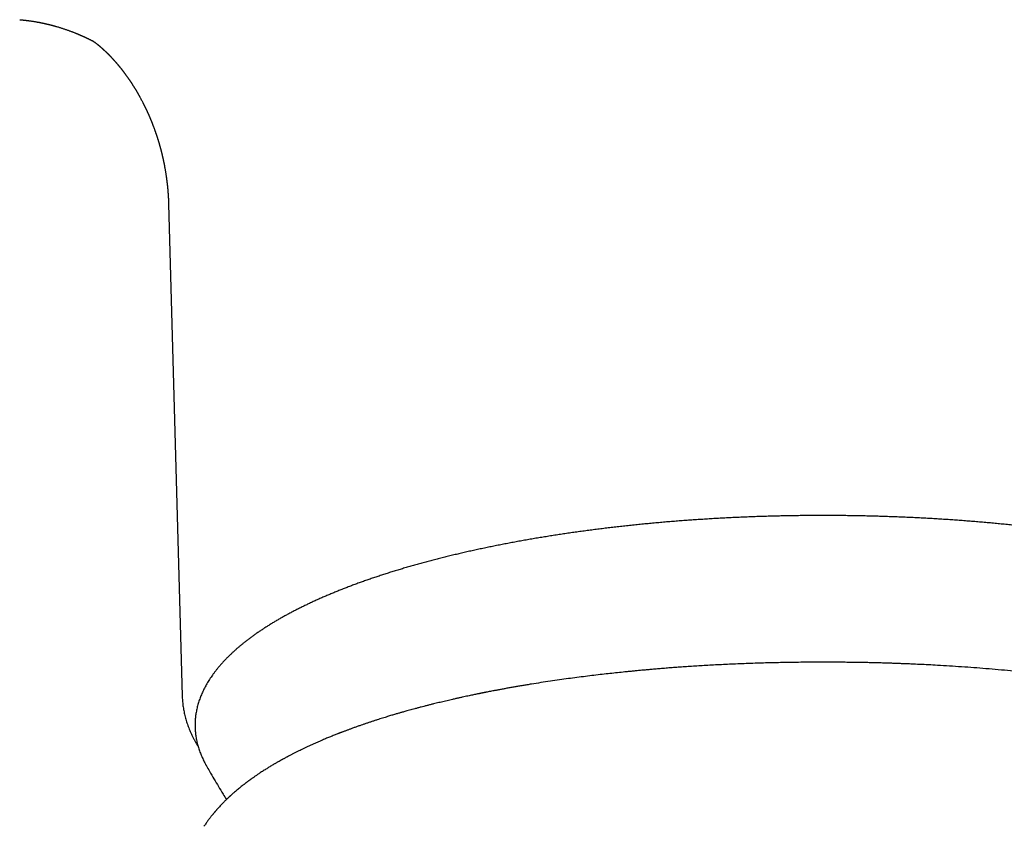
# Model space of a CAD drawing. Header units: millimetres. Extents: x 8 to 765, y 12 to 461.
# Tile 10 of 36: x 366 to 404, y 166 to 198. Entities that reach past the tile are written whole.
import ezdxf

# ---------------------------------------------------------------- set-up
doc = ezdxf.new("R2010")
doc.units = ezdxf.units.MM

msp = doc.modelspace()

# ---------------------------------------------------------------- linework, layer by layer
at = {"color": 7, "linetype": 'Continuous', "lineweight": 30}
for p, q in [((371.676, 190.53), (372.203, 171.492)), ((396.88, 172.798), (396.88, 172.798))]:
    msp.add_line(p, q, dxfattribs=at)
at = {"color": 7, "linetype": 'Continuous', "lineweight": 30, "flags": 128}
msp.add_lwpolyline([(373.125, 168.816), (373.141, 168.788), (373.141, 168.787)], dxfattribs=at)
at = {"color": 7, "linetype": 'Continuous', "lineweight": 30}
for points, knots in [([(365.914, 197.666), (365.922, 197.665), (365.935, 197.664), (365.954, 197.662), (365.969, 197.661), (365.983, 197.66), (365.997, 197.658), (366.012, 197.657), (366.026, 197.656), (366.041, 197.654), (366.056, 197.653), (366.072, 197.651), (366.09, 197.649), (366.107, 197.647), (366.124, 197.645), (366.142, 197.643), (366.158, 197.641), (366.172, 197.64), (366.181, 197.639), (366.19, 197.638), (366.2, 197.636), (366.214, 197.635), (366.229, 197.633), (366.244, 197.631), (366.259, 197.629), (366.276, 197.626), (366.293, 197.624), (366.31, 197.622), (366.327, 197.62), (366.354, 197.616), (366.391, 197.61), (366.439, 197.603), (366.489, 197.595), (366.528, 197.588), (366.556, 197.583), (366.575, 197.58), (366.595, 197.576), (366.614, 197.573), (366.633, 197.569), (366.652, 197.566), (366.672, 197.562), (366.695, 197.557), (366.719, 197.553), (366.746, 197.547), (366.772, 197.542), (366.797, 197.537), (366.824, 197.531), (366.851, 197.525), (366.878, 197.519), (366.906, 197.513), (366.931, 197.507), (366.958, 197.501), (366.984, 197.495), (367.01, 197.489), (367.034, 197.483), (367.055, 197.478), (367.073, 197.473), (367.09, 197.469), (367.107, 197.465), (367.125, 197.46), (367.141, 197.456), (367.154, 197.453), (367.166, 197.449), (367.18, 197.445), (367.196, 197.441), (367.211, 197.437), (367.224, 197.434), (367.236, 197.43), (367.25, 197.427), (367.266, 197.422), (367.281, 197.418), (367.293, 197.414), (367.305, 197.411), (367.331, 197.404), (367.374, 197.391), (367.43, 197.375), (367.483, 197.358), (367.535, 197.342), (367.586, 197.325), (367.639, 197.308), (367.691, 197.291), (367.741, 197.273), (367.789, 197.256), (367.836, 197.239), (367.883, 197.222), (367.93, 197.205), (367.977, 197.187), (368.023, 197.169), (368.058, 197.155), (368.082, 197.145), (368.097, 197.139), (368.111, 197.133), (368.124, 197.128), (368.135, 197.124), (368.148, 197.118), (368.164, 197.112), (368.18, 197.105), (368.196, 197.098), (368.211, 197.092), (368.23, 197.084), (368.249, 197.076), (368.268, 197.067), (368.286, 197.06), (368.305, 197.052), (368.326, 197.042), (368.347, 197.033), (368.367, 197.024), (368.387, 197.015), (368.408, 197.006), (368.429, 196.996), (368.451, 196.986), (368.475, 196.975), (368.501, 196.963), (368.527, 196.95), (368.554, 196.938), (368.58, 196.925), (368.607, 196.912), (368.629, 196.901), (368.647, 196.892), (368.664, 196.884), (368.68, 196.876), (368.693, 196.869), (368.705, 196.863), (368.717, 196.857), (368.732, 196.85), (368.744, 196.843), (368.751, 196.84), (368.752, 196.84)], [0, 0, 0, 0, 0.009007, 0.016195, 0.021436, 0.026375, 0.032147, 0.038366, 0.043264, 0.048759, 0.054723, 0.061222, 0.067143, 0.074777, 0.081005, 0.086599, 0.094607, 0.099134, 0.102332, 0.105311, 0.108685, 0.11379, 0.120834, 0.125631, 0.130717, 0.138019, 0.14432, 0.149697, 0.156067, 0.163086, 0.17954, 0.197955, 0.21597, 0.23369, 0.24035, 0.246244, 0.254372, 0.261393, 0.267087, 0.274642, 0.282541, 0.288153, 0.298919, 0.308817, 0.31652, 0.327289, 0.334847, 0.345209, 0.355635, 0.363544, 0.374765, 0.382414, 0.392118, 0.40187, 0.40962, 0.417044, 0.423859, 0.42888, 0.4344, 0.442056, 0.447362, 0.451356, 0.455266, 0.46018, 0.466431, 0.471683, 0.475648, 0.479506, 0.48444, 0.49076, 0.495955, 0.49984, 0.50353, 0.508235, 0.526792, 0.547445, 0.566096, 0.582062, 0.600465, 0.619285, 0.636133, 0.65364, 0.670582, 0.685544, 0.702453, 0.717803, 0.733683, 0.750671, 0.764897, 0.769666, 0.775379, 0.780397, 0.784247, 0.787943, 0.791997, 0.797748, 0.804082, 0.808744, 0.814045, 0.81979, 0.827494, 0.834182, 0.839589, 0.845706, 0.853665, 0.861154, 0.867585, 0.873829, 0.881398, 0.889012, 0.89565, 0.903886, 0.913781, 0.92314, 0.93089, 0.94084, 0.95067, 0.958333, 0.96342, 0.970084, 0.975762, 0.979869, 0.983668, 0.987644, 0.992738, 0.999281, 1, 1, 1, 1]), ([(368.722, 196.859), (368.722, 196.859), (368.722, 196.859), (368.724, 196.858), (368.73, 196.854), (368.738, 196.848), (368.746, 196.843), (368.753, 196.839), (368.76, 196.834), (368.768, 196.828), (368.777, 196.822), (368.786, 196.815), (368.796, 196.808), (368.803, 196.803), (368.811, 196.797), (368.819, 196.791), (368.828, 196.785), (368.837, 196.778), (368.847, 196.77), (368.859, 196.762), (368.87, 196.753), (368.882, 196.743), (368.894, 196.734), (368.904, 196.726), (368.912, 196.72), (368.92, 196.714), (368.928, 196.707), (368.937, 196.7), (368.947, 196.692), (368.957, 196.683), (368.967, 196.675), (368.976, 196.668), (368.985, 196.661), (368.992, 196.654), (369, 196.648), (369.008, 196.642), (369.016, 196.634), (369.026, 196.626), (369.036, 196.617), (369.047, 196.608), (369.058, 196.598), (369.067, 196.59), (369.076, 196.583), (369.084, 196.575), (369.093, 196.568), (369.103, 196.559), (369.113, 196.55), (369.123, 196.54), (369.133, 196.532), (369.142, 196.523), (369.15, 196.516), (369.157, 196.51), (369.163, 196.504), (369.168, 196.499), (369.174, 196.494), (369.18, 196.489), (369.187, 196.482), (369.196, 196.473), (369.207, 196.463), (369.217, 196.454), (369.226, 196.445), (369.235, 196.437), (369.242, 196.43), (369.25, 196.422), (369.258, 196.415), (369.267, 196.406), (369.277, 196.396), (369.288, 196.385), (369.298, 196.375), (369.308, 196.366), (369.316, 196.358), (369.324, 196.35), (369.331, 196.343), (369.338, 196.336), (369.346, 196.328), (369.355, 196.319), (369.364, 196.309), (369.373, 196.3), (369.382, 196.291), (369.389, 196.284), (369.395, 196.278), (369.4, 196.272), (369.408, 196.264), (369.418, 196.254), (369.428, 196.244), (369.437, 196.234), (369.448, 196.223), (369.458, 196.212), (369.466, 196.203), (369.473, 196.196), (369.479, 196.189), (369.485, 196.183), (369.491, 196.176), (369.498, 196.169), (369.504, 196.163), (369.509, 196.157), (369.513, 196.153), (369.516, 196.149), (369.524, 196.141), (369.536, 196.128), (369.551, 196.111), (369.566, 196.094), (369.581, 196.077), (369.596, 196.06), (369.61, 196.044), (369.622, 196.031), (369.632, 196.02), (369.642, 196.008), (369.652, 195.996), (369.661, 195.985), (369.672, 195.973), (369.681, 195.962), (369.692, 195.949), (369.703, 195.937), (369.715, 195.923), (369.726, 195.908), (369.739, 195.893), (369.751, 195.879), (369.761, 195.867), (369.77, 195.855), (369.781, 195.842), (369.791, 195.83), (369.801, 195.817), (369.812, 195.804), (369.822, 195.791), (369.833, 195.778), (369.843, 195.765), (369.853, 195.752), (369.863, 195.74), (369.873, 195.727), (369.882, 195.715), (369.889, 195.706), (369.897, 195.696), (369.905, 195.686), (369.912, 195.676), (369.92, 195.665), (369.928, 195.655), (369.94, 195.64), (369.954, 195.621), (369.971, 195.598), (369.99, 195.573), (370.009, 195.547), (370.027, 195.522), (370.044, 195.499), (370.059, 195.478), (370.073, 195.458), (370.088, 195.437), (370.102, 195.417), (370.115, 195.398), (370.126, 195.382), (370.136, 195.369), (370.145, 195.355), (370.155, 195.341), (370.164, 195.327), (370.173, 195.314), (370.181, 195.302), (370.189, 195.29), (370.197, 195.279), (370.203, 195.269), (370.211, 195.258), (370.218, 195.247), (370.225, 195.237), (370.231, 195.227), (370.237, 195.217), (370.244, 195.207), (370.251, 195.197), (370.256, 195.188), (370.266, 195.174), (370.277, 195.156), (370.292, 195.133), (370.306, 195.11), (370.321, 195.087), (370.335, 195.065), (370.348, 195.045), (370.358, 195.028), (370.366, 195.015), (370.374, 195.001), (370.383, 194.987), (370.391, 194.974), (370.399, 194.96), (370.408, 194.946), (370.415, 194.933), (370.422, 194.922), (370.429, 194.91), (370.436, 194.898), (370.443, 194.887), (370.449, 194.876), (370.456, 194.864), (370.463, 194.853), (370.469, 194.843), (370.475, 194.833), (370.481, 194.821), (370.488, 194.809), (370.495, 194.798), (370.504, 194.781), (370.517, 194.759), (370.533, 194.73), (370.548, 194.703), (370.563, 194.676), (370.582, 194.642), (370.606, 194.597), (370.635, 194.543), (370.664, 194.487), (370.687, 194.444), (370.702, 194.412), (370.711, 194.396), (370.719, 194.379), (370.729, 194.36), (370.737, 194.344), (370.743, 194.331), (370.748, 194.321), (370.753, 194.311), (370.758, 194.3), (370.763, 194.291), (370.767, 194.282), (370.771, 194.273), (370.777, 194.26), (370.785, 194.246), (370.792, 194.231), (370.798, 194.218), (370.803, 194.207), (370.809, 194.195), (370.815, 194.181), (370.823, 194.164), (370.831, 194.147), (370.838, 194.131), (370.845, 194.118), (370.85, 194.105), (370.857, 194.091), (370.864, 194.075), (370.871, 194.06), (370.877, 194.048), (370.882, 194.036), (370.888, 194.023), (370.894, 194.008), (370.902, 193.99), (370.912, 193.968), (370.922, 193.945), (370.932, 193.923), (370.939, 193.907), (370.944, 193.894), (370.948, 193.884), (370.953, 193.872), (370.96, 193.857), (370.966, 193.841), (370.972, 193.827), (370.977, 193.815), (370.982, 193.802), (370.989, 193.788), (370.995, 193.771), (371.002, 193.754), (371.009, 193.737), (371.015, 193.722), (371.022, 193.706), (371.029, 193.689), (371.036, 193.671), (371.042, 193.654), (371.048, 193.64), (371.053, 193.626), (371.06, 193.609), (371.067, 193.592), (371.075, 193.57), (371.084, 193.545), (371.096, 193.513), (371.108, 193.482), (371.12, 193.449), (371.131, 193.419), (371.142, 193.389), (371.149, 193.367), (371.156, 193.349), (371.162, 193.332), (371.169, 193.311), (371.176, 193.291), (371.183, 193.272), (371.188, 193.256), (371.193, 193.242), (371.198, 193.227), (371.203, 193.212), (371.208, 193.195), (371.214, 193.18), (371.218, 193.166), (371.222, 193.153), (371.227, 193.14), (371.231, 193.125), (371.237, 193.109), (371.242, 193.093), (371.246, 193.08), (371.25, 193.067), (371.254, 193.053), (371.259, 193.037), (371.265, 193.019), (371.271, 193), (371.277, 192.98), (371.283, 192.96), (371.289, 192.94), (371.295, 192.921), (371.299, 192.906), (371.303, 192.893), (371.307, 192.879), (371.312, 192.862), (371.318, 192.843), (371.323, 192.824), (371.328, 192.806), (371.333, 192.789), (371.337, 192.776), (371.34, 192.763), (371.344, 192.75), (371.349, 192.733), (371.354, 192.713), (371.359, 192.694), (371.363, 192.678), (371.368, 192.66), (371.374, 192.639), (371.379, 192.619), (371.385, 192.598), (371.391, 192.574), (371.398, 192.547), (371.404, 192.521), (371.409, 192.499), (371.414, 192.481), (371.418, 192.464), (371.422, 192.445), (371.426, 192.429), (371.43, 192.416), (371.433, 192.403), (371.436, 192.388), (371.44, 192.373), (371.443, 192.358), (371.446, 192.346), (371.449, 192.334), (371.452, 192.319), (371.457, 192.298), (371.462, 192.272), (371.469, 192.243), (371.475, 192.215), (371.48, 192.189), (371.486, 192.163), (371.491, 192.138), (371.495, 192.118), (371.498, 192.102), (371.501, 192.085), (371.505, 192.066), (371.51, 192.043), (371.514, 192.021), (371.517, 192.003), (371.522, 191.976), (371.529, 191.943), (371.536, 191.899), (371.544, 191.854), (371.552, 191.81), (371.559, 191.767), (371.565, 191.73), (371.57, 191.693), (371.576, 191.657), (371.581, 191.621), (371.586, 191.588), (371.59, 191.558), (371.594, 191.533), (371.597, 191.51), (371.6, 191.484), (371.604, 191.456), (371.607, 191.429), (371.61, 191.408), (371.612, 191.392), (371.614, 191.378), (371.615, 191.362), (371.617, 191.345), (371.619, 191.329), (371.621, 191.315), (371.622, 191.302), (371.624, 191.288), (371.626, 191.272), (371.628, 191.255), (371.629, 191.24), (371.63, 191.227), (371.632, 191.214), (371.633, 191.198), (371.635, 191.181), (371.637, 191.165), (371.638, 191.151), (371.639, 191.138), (371.641, 191.122), (371.642, 191.104), (371.644, 191.088), (371.645, 191.074), (371.646, 191.062), (371.647, 191.049), (371.648, 191.033), (371.65, 191.015), (371.651, 190.995), (371.653, 190.975), (371.654, 190.958), (371.655, 190.944), (371.656, 190.93), (371.657, 190.915), (371.658, 190.898), (371.66, 190.882), (371.661, 190.868), (371.661, 190.854), (371.662, 190.839), (371.663, 190.821), (371.664, 190.804), (371.665, 190.789), (371.666, 190.776), (371.667, 190.76), (371.668, 190.743), (371.669, 190.726), (371.669, 190.709), (371.67, 190.689), (371.671, 190.665), (371.672, 190.642), (371.673, 190.622), (371.674, 190.604), (371.674, 190.582), (371.675, 190.556), (371.676, 190.537), (371.676, 190.527)], [0, 0, 0, 0, 0.00574, 0.019977, 0.033972, 0.047759, 0.054492, 0.061638, 0.068606, 0.075559, 0.082533, 0.089631, 0.095201, 0.100322, 0.105083, 0.109768, 0.114468, 0.119377, 0.124819, 0.130519, 0.136151, 0.141904, 0.14706, 0.151706, 0.154742, 0.157849, 0.161104, 0.164751, 0.168709, 0.172601, 0.176573, 0.179887, 0.182843, 0.185607, 0.18828, 0.190951, 0.193728, 0.197105, 0.200784, 0.204514, 0.208174, 0.211205, 0.213866, 0.216468, 0.219122, 0.222142, 0.225643, 0.228634, 0.231614, 0.23444, 0.236816, 0.238868, 0.240446, 0.242012, 0.243597, 0.245226, 0.247138, 0.250043, 0.253104, 0.256109, 0.258691, 0.260939, 0.263016, 0.265037, 0.267085, 0.269525, 0.272385, 0.275427, 0.278345, 0.280741, 0.282871, 0.284847, 0.286796, 0.288405, 0.290387, 0.292777, 0.295268, 0.297739, 0.299862, 0.301578, 0.303058, 0.304438, 0.306424, 0.309138, 0.311409, 0.313561, 0.316245, 0.318889, 0.321089, 0.322454, 0.323979, 0.325424, 0.326815, 0.328497, 0.330009, 0.331262, 0.332161, 0.332846, 0.333782, 0.337645, 0.340909, 0.345016, 0.348546, 0.351764, 0.355688, 0.358127, 0.360091, 0.362451, 0.365084, 0.367074, 0.369545, 0.371875, 0.37372, 0.376764, 0.379176, 0.381898, 0.384936, 0.387768, 0.38978, 0.391833, 0.394329, 0.39671, 0.398865, 0.401076, 0.403829, 0.405855, 0.408153, 0.410722, 0.41266, 0.415081, 0.417338, 0.418439, 0.420103, 0.422186, 0.423801, 0.425336, 0.427346, 0.42925, 0.432695, 0.436841, 0.44095, 0.445054, 0.449333, 0.453043, 0.456043, 0.459438, 0.462512, 0.465794, 0.468923, 0.471006, 0.473256, 0.475181, 0.477259, 0.479603, 0.481414, 0.483136, 0.485161, 0.486769, 0.488077, 0.489721, 0.491554, 0.493027, 0.4942, 0.49567, 0.497359, 0.498781, 0.499935, 0.501306, 0.504858, 0.507806, 0.51124, 0.514282, 0.517606, 0.520801, 0.522837, 0.524406, 0.526371, 0.52851, 0.53012, 0.531968, 0.534149, 0.53582, 0.537184, 0.538937, 0.540617, 0.541917, 0.543314, 0.545081, 0.546717, 0.547885, 0.549177, 0.550838, 0.552507, 0.553857, 0.55534, 0.559176, 0.562693, 0.566685, 0.569423, 0.572928, 0.579595, 0.586257, 0.592713, 0.600175, 0.602102, 0.604014, 0.606101, 0.608464, 0.610561, 0.612011, 0.613008, 0.614258, 0.615614, 0.616721, 0.61759, 0.618644, 0.620033, 0.62203, 0.623831, 0.625251, 0.626413, 0.627769, 0.62936, 0.631388, 0.633487, 0.635381, 0.636875, 0.638131, 0.639759, 0.641734, 0.643544, 0.644981, 0.646124, 0.647601, 0.649293, 0.651308, 0.653678, 0.656714, 0.659175, 0.661193, 0.662211, 0.663271, 0.664666, 0.666402, 0.668311, 0.669849, 0.671039, 0.672377, 0.674059, 0.675937, 0.677966, 0.679782, 0.681402, 0.683004, 0.684896, 0.687127, 0.688972, 0.690333, 0.691793, 0.693674, 0.695742, 0.697516, 0.700581, 0.703938, 0.707913, 0.710653, 0.714504, 0.717598, 0.720064, 0.721576, 0.723407, 0.725599, 0.728008, 0.729996, 0.731496, 0.732937, 0.734558, 0.736156, 0.737881, 0.739641, 0.741113, 0.742273, 0.743519, 0.745116, 0.747013, 0.748694, 0.750025, 0.751161, 0.752607, 0.754398, 0.756186, 0.758295, 0.760242, 0.762219, 0.764527, 0.766383, 0.767958, 0.769192, 0.770486, 0.77223, 0.774342, 0.776314, 0.778219, 0.779858, 0.781262, 0.782436, 0.783591, 0.78542, 0.787699, 0.789591, 0.791003, 0.79274, 0.795049, 0.797185, 0.798884, 0.801431, 0.804288, 0.807172, 0.809298, 0.810716, 0.81256, 0.814581, 0.816185, 0.81739, 0.818558, 0.820033, 0.821748, 0.823229, 0.824382, 0.825273, 0.826903, 0.828916, 0.831391, 0.834765, 0.837459, 0.839512, 0.84254, 0.84514, 0.846996, 0.848376, 0.849913, 0.851821, 0.85414, 0.856515, 0.858265, 0.859549, 0.864318, 0.868138, 0.872217, 0.877532, 0.881008, 0.884844, 0.888152, 0.89166, 0.895411, 0.898531, 0.901331, 0.903973, 0.905736, 0.908186, 0.911311, 0.913935, 0.916055, 0.917308, 0.918556, 0.92002, 0.921764, 0.923452, 0.924758, 0.925805, 0.927097, 0.928717, 0.930503, 0.931945, 0.933038, 0.934244, 0.935813, 0.937636, 0.93917, 0.94034, 0.941512, 0.94308, 0.944975, 0.946582, 0.947761, 0.948794, 0.950073, 0.951599, 0.953333, 0.955234, 0.957279, 0.959029, 0.960257, 0.961366, 0.962814, 0.964588, 0.966211, 0.967544, 0.96866, 0.970129, 0.971979, 0.9737, 0.975036, 0.976121, 0.977584, 0.979441, 0.981133, 0.982409, 0.984333, 0.986656, 0.989398, 0.990839, 0.992524, 0.994613, 0.997105, 1, 1, 1, 1]), ([(397.004, 178.476), (396.96, 178.476), (396.833, 178.476), (396.624, 178.475), (396.374, 178.473), (396.125, 178.471), (395.876, 178.467), (395.627, 178.463), (395.378, 178.458), (395.13, 178.452), (394.881, 178.445), (394.633, 178.438), (394.385, 178.429), (394.137, 178.42), (393.89, 178.41), (393.643, 178.399), (393.396, 178.387), (393.15, 178.375), (392.904, 178.361), (392.659, 178.347), (392.414, 178.332), (392.169, 178.316), (391.925, 178.3), (391.681, 178.282), (391.439, 178.264), (391.196, 178.245), (390.954, 178.225), (390.713, 178.204), (390.473, 178.182), (390.233, 178.16), (389.994, 178.137), (389.756, 178.113), (389.518, 178.088), (389.281, 178.062), (389.045, 178.036), (388.81, 178.008), (388.576, 177.98), (388.343, 177.952), (388.11, 177.922), (387.879, 177.892), (387.648, 177.861), (387.419, 177.829), (387.19, 177.796), (386.963, 177.762), (386.736, 177.728), (386.511, 177.693), (386.286, 177.657), (386.063, 177.621), (385.841, 177.584), (385.62, 177.546), (385.401, 177.507), (385.182, 177.467), (384.965, 177.427), (384.749, 177.386), (384.534, 177.344), (384.321, 177.302), (384.109, 177.259), (383.898, 177.215), (383.689, 177.17), (383.481, 177.125), (383.274, 177.079), (383.069, 177.032), (382.866, 176.985), (382.664, 176.937), (382.463, 176.888), (382.264, 176.838), (382.066, 176.788), (381.87, 176.737), (381.676, 176.686), (381.483, 176.634), (381.292, 176.581), (381.102, 176.527), (380.915, 176.473), (380.728, 176.418), (380.544, 176.363), (380.361, 176.307), (380.18, 176.25), (380.001, 176.193), (379.823, 176.135), (379.648, 176.076), (379.474, 176.017), (379.302, 175.957), (379.131, 175.897), (378.963, 175.836), (378.796, 175.774), (378.632, 175.712), (378.469, 175.649), (378.308, 175.586), (378.15, 175.522), (377.993, 175.457), (377.838, 175.392), (377.685, 175.327), (377.534, 175.261), (377.385, 175.194), (377.239, 175.127), (377.094, 175.059), (376.951, 174.991), (376.811, 174.922), (376.672, 174.852), (376.536, 174.782), (376.402, 174.712), (376.27, 174.641), (376.14, 174.57), (376.012, 174.498), (375.886, 174.425), (375.763, 174.353), (375.642, 174.279), (375.523, 174.205), (375.406, 174.131), (375.292, 174.056), (375.18, 173.981), (375.07, 173.905), (374.963, 173.829), (374.857, 173.752), (374.755, 173.675), (374.654, 173.597), (374.556, 173.519), (374.46, 173.441), (374.367, 173.362), (374.276, 173.283), (374.187, 173.203), (374.101, 173.123), (374.017, 173.043), (373.936, 172.962), (373.857, 172.881), (373.781, 172.799), (373.708, 172.717), (373.636, 172.635), (373.568, 172.552), (373.502, 172.469), (373.438, 172.386), (373.377, 172.303), (373.319, 172.219), (373.263, 172.135), (373.21, 172.051), (373.159, 171.966), (373.112, 171.882), (373.066, 171.797), (373.024, 171.712), (372.984, 171.627), (372.946, 171.542), (372.912, 171.457), (372.88, 171.371), (372.85, 171.286), (372.824, 171.2), (372.799, 171.115), (372.778, 171.029), (372.759, 170.944), (372.743, 170.858), (372.729, 170.772), (372.718, 170.687), (372.709, 170.601), (372.703, 170.516), (372.7, 170.43), (372.699, 170.345), (372.701, 170.259), (372.705, 170.174), (372.712, 170.088), (372.722, 170.003), (372.734, 169.918), (372.748, 169.832), (372.765, 169.747), (372.785, 169.662), (372.808, 169.577), (372.832, 169.492), (372.86, 169.407), (372.89, 169.322), (372.923, 169.237), (372.958, 169.152), (372.996, 169.067), (373.037, 168.983), (373.079, 168.9), (373.109, 168.845), (373.124, 168.818)], [0, 0, 0, 0, 0.0031, 0.00899, 0.01488, 0.020769, 0.026659, 0.032548, 0.038438, 0.044328, 0.050218, 0.056107, 0.061997, 0.067887, 0.073777, 0.079667, 0.085557, 0.091447, 0.097338, 0.103228, 0.109119, 0.115009, 0.1209, 0.126791, 0.132682, 0.138573, 0.144464, 0.150355, 0.156247, 0.162138, 0.16803, 0.173922, 0.179815, 0.185707, 0.1916, 0.197492, 0.203385, 0.209279, 0.215172, 0.221066, 0.22696, 0.232854, 0.238749, 0.244644, 0.250539, 0.256434, 0.26233, 0.268226, 0.274122, 0.280019, 0.285916, 0.291814, 0.297712, 0.30361, 0.309508, 0.315408, 0.321307, 0.327207, 0.333108, 0.339009, 0.34491, 0.350812, 0.356715, 0.362618, 0.368521, 0.374426, 0.380331, 0.386236, 0.392142, 0.398049, 0.403957, 0.409865, 0.415774, 0.421684, 0.427594, 0.433505, 0.439418, 0.445331, 0.451245, 0.457159, 0.463075, 0.468992, 0.47491, 0.480828, 0.486748, 0.492669, 0.498591, 0.504514, 0.510438, 0.516364, 0.52229, 0.528218, 0.534147, 0.540078, 0.54601, 0.551943, 0.557877, 0.563813, 0.569751, 0.575689, 0.581629, 0.587571, 0.593514, 0.599458, 0.605404, 0.611351, 0.617299, 0.623249, 0.629199, 0.635151, 0.641104, 0.647058, 0.653013, 0.658968, 0.664924, 0.67088, 0.676835, 0.682791, 0.688745, 0.694699, 0.700651, 0.706601, 0.712549, 0.718494, 0.724435, 0.730371, 0.736303, 0.74223, 0.748149, 0.754062, 0.759966, 0.765862, 0.771747, 0.777622, 0.783485, 0.789336, 0.795174, 0.800998, 0.806807, 0.812602, 0.818382, 0.824146, 0.829894, 0.835628, 0.841346, 0.847051, 0.852741, 0.858418, 0.864083, 0.869738, 0.875383, 0.881021, 0.886651, 0.892278, 0.897901, 0.903523, 0.909145, 0.914769, 0.920396, 0.926029, 0.931668, 0.937316, 0.942973, 0.948642, 0.954322, 0.960016, 0.965724, 0.971446, 0.977183, 0.982935, 0.988703, 0.994485, 1, 1, 1, 1]), ([(420.884, 168.818), (420.891, 168.831), (420.914, 168.872), (420.951, 168.942), (420.993, 169.027), (421.032, 169.112), (421.069, 169.197), (421.103, 169.282), (421.135, 169.367), (421.163, 169.453), (421.19, 169.538), (421.213, 169.624), (421.234, 169.71), (421.253, 169.795), (421.268, 169.881), (421.282, 169.966), (421.292, 170.052), (421.3, 170.137), (421.306, 170.223), (421.308, 170.308), (421.309, 170.394), (421.306, 170.479), (421.302, 170.565), (421.294, 170.65), (421.284, 170.736), (421.272, 170.821), (421.256, 170.906), (421.239, 170.992), (421.219, 171.077), (421.196, 171.162), (421.17, 171.247), (421.142, 171.332), (421.111, 171.417), (421.078, 171.502), (421.042, 171.586), (421.004, 171.671), (420.963, 171.756), (420.919, 171.84), (420.873, 171.924), (420.824, 172.008), (420.772, 172.092), (420.718, 172.176), (420.661, 172.26), (420.602, 172.343), (420.54, 172.426), (420.476, 172.509), (420.408, 172.591), (420.339, 172.673), (420.267, 172.755), (420.192, 172.837), (420.115, 172.918), (420.035, 172.999), (419.953, 173.08), (419.868, 173.16), (419.781, 173.24), (419.691, 173.319), (419.599, 173.398), (419.505, 173.477), (419.408, 173.555), (419.309, 173.633), (419.207, 173.71), (419.103, 173.787), (418.997, 173.863), (418.889, 173.939), (418.778, 174.015), (418.665, 174.09), (418.549, 174.164), (418.432, 174.239), (418.312, 174.312), (418.19, 174.386), (418.065, 174.458), (417.939, 174.53), (417.81, 174.602), (417.679, 174.673), (417.546, 174.744), (417.411, 174.814), (417.273, 174.884), (417.134, 174.953), (416.992, 175.022), (416.849, 175.09), (416.703, 175.157), (416.555, 175.224), (416.405, 175.291), (416.254, 175.357), (416.1, 175.422), (415.944, 175.487), (415.786, 175.551), (415.626, 175.615), (415.465, 175.678), (415.301, 175.74), (415.136, 175.802), (414.968, 175.864), (414.799, 175.924), (414.628, 175.985), (414.455, 176.044), (414.28, 176.103), (414.104, 176.161), (413.925, 176.219), (413.745, 176.276), (413.563, 176.333), (413.38, 176.388), (413.194, 176.444), (413.007, 176.498), (412.819, 176.552), (412.628, 176.605), (412.436, 176.658), (412.243, 176.71), (412.047, 176.761), (411.851, 176.811), (411.652, 176.861), (411.453, 176.91), (411.251, 176.959), (411.048, 177.007), (410.844, 177.054), (410.638, 177.1), (410.431, 177.146), (410.223, 177.191), (410.013, 177.235), (409.801, 177.279), (409.589, 177.322), (409.375, 177.364), (409.159, 177.405), (408.943, 177.446), (408.725, 177.486), (408.506, 177.525), (408.286, 177.563), (408.064, 177.601), (407.842, 177.638), (407.618, 177.674), (407.393, 177.71), (407.167, 177.744), (406.94, 177.778), (406.712, 177.811), (406.483, 177.844), (406.253, 177.875), (406.022, 177.906), (405.79, 177.936), (405.557, 177.965), (405.323, 177.994), (405.089, 178.021), (404.853, 178.048), (404.617, 178.074), (404.38, 178.099), (404.142, 178.124), (403.903, 178.147), (403.664, 178.17), (403.424, 178.192), (403.183, 178.214), (402.941, 178.234), (402.699, 178.254), (402.457, 178.272), (402.214, 178.29), (401.97, 178.307), (401.726, 178.324), (401.481, 178.339), (401.235, 178.354), (400.99, 178.368), (400.744, 178.381), (400.497, 178.393), (400.25, 178.404), (400.003, 178.415), (399.756, 178.424), (399.508, 178.433), (399.26, 178.441), (399.011, 178.449), (398.763, 178.455), (398.514, 178.46), (398.265, 178.465), (398.016, 178.469), (397.767, 178.472), (397.518, 178.474), (397.273, 178.475), (397.102, 178.476), (397.014, 178.476), (397.004, 178.476)], [0, 0, 0, 0, 0.002707, 0.008528, 0.014334, 0.020125, 0.025901, 0.031662, 0.037407, 0.043137, 0.048852, 0.054553, 0.06024, 0.065915, 0.071578, 0.07723, 0.082873, 0.088508, 0.094138, 0.099763, 0.105386, 0.111007, 0.116629, 0.122253, 0.127881, 0.133515, 0.139156, 0.144805, 0.150464, 0.156135, 0.161818, 0.167514, 0.173224, 0.178949, 0.184689, 0.190444, 0.196214, 0.202, 0.2078, 0.213615, 0.219444, 0.225286, 0.231141, 0.237008, 0.242886, 0.248774, 0.254671, 0.260577, 0.266491, 0.272412, 0.278339, 0.284271, 0.290208, 0.296149, 0.302093, 0.30804, 0.313989, 0.31994, 0.325892, 0.331845, 0.337799, 0.343753, 0.349708, 0.355661, 0.361615, 0.367567, 0.373519, 0.37947, 0.38542, 0.391369, 0.397316, 0.403263, 0.409208, 0.415151, 0.421094, 0.427035, 0.432974, 0.438912, 0.444849, 0.450785, 0.456719, 0.462651, 0.468583, 0.474513, 0.480442, 0.486369, 0.492295, 0.49822, 0.504144, 0.510067, 0.515989, 0.521909, 0.527828, 0.533747, 0.539664, 0.545581, 0.551496, 0.55741, 0.563324, 0.569236, 0.575148, 0.581059, 0.586969, 0.592879, 0.598787, 0.604695, 0.610602, 0.616509, 0.622414, 0.62832, 0.634224, 0.640128, 0.646031, 0.651934, 0.657836, 0.663738, 0.669639, 0.675539, 0.68144, 0.687339, 0.693238, 0.699137, 0.705035, 0.710933, 0.716831, 0.722728, 0.728625, 0.734521, 0.740417, 0.746313, 0.752208, 0.758103, 0.763998, 0.769892, 0.775786, 0.78168, 0.787574, 0.793467, 0.79936, 0.805253, 0.811146, 0.817038, 0.822931, 0.828823, 0.834715, 0.840606, 0.846498, 0.852389, 0.85828, 0.864171, 0.870062, 0.875953, 0.881843, 0.887734, 0.893624, 0.899514, 0.905404, 0.911294, 0.917184, 0.923074, 0.928964, 0.934854, 0.940743, 0.946633, 0.952522, 0.958412, 0.964301, 0.970191, 0.97608, 0.981969, 0.987859, 0.993748, 0.999327, 1, 1, 1, 1]), ([(396.88, 172.799), (396.757, 172.798), (396.513, 172.797), (396.151, 172.794), (395.797, 172.79), (395.452, 172.784), (395.115, 172.777), (394.786, 172.769), (394.455, 172.759), (394.123, 172.748), (393.79, 172.735), (393.466, 172.721), (393.152, 172.706), (392.847, 172.691), (392.552, 172.675), (392.267, 172.658), (391.991, 172.641), (391.725, 172.623), (391.469, 172.605), (391.224, 172.588), (390.989, 172.57), (390.764, 172.552), (390.552, 172.534), (390.354, 172.517), (390.168, 172.501), (389.99, 172.484), (389.82, 172.469), (389.657, 172.453), (389.498, 172.437), (389.297, 172.417), (389.051, 172.391), (388.757, 172.36), (388.452, 172.325), (388.137, 172.288), (387.811, 172.248), (387.481, 172.206), (387.147, 172.162), (386.804, 172.114), (386.45, 172.063), (386.085, 172.008), (385.785, 171.96), (385.55, 171.922), (385.385, 171.894), (385.226, 171.867), (385.075, 171.841), (384.923, 171.815), (384.773, 171.788), (384.625, 171.761), (384.486, 171.735), (384.354, 171.71), (384.238, 171.688), (384.136, 171.668), (384.046, 171.651), (383.973, 171.637), (383.916, 171.625), (383.875, 171.617), (383.84, 171.61), (383.81, 171.604), (383.785, 171.599), (383.762, 171.595), (383.738, 171.59), (383.708, 171.584), (383.673, 171.576), (383.633, 171.568), (383.582, 171.558), (383.518, 171.545), (383.439, 171.528), (383.352, 171.51), (383.256, 171.489), (383.152, 171.467), (383.041, 171.443), (382.922, 171.417), (382.795, 171.388), (382.673, 171.361), (382.558, 171.334), (382.452, 171.309), (382.343, 171.284), (382.236, 171.258), (382.132, 171.233), (382.031, 171.209), (381.922, 171.182), (381.805, 171.152), (381.681, 171.121), (381.564, 171.091), (381.445, 171.06), (381.327, 171.029), (381.21, 170.997), (381.1, 170.968), (380.999, 170.94), (380.905, 170.914), (380.824, 170.891), (380.754, 170.871), (380.694, 170.854), (380.638, 170.838), (380.582, 170.822), (380.521, 170.804), (380.455, 170.785), (380.385, 170.764), (380.31, 170.742), (380.23, 170.718), (380.144, 170.691), (380.053, 170.663), (379.956, 170.633), (379.854, 170.601), (379.747, 170.567), (379.635, 170.531), (379.52, 170.493), (379.404, 170.454), (379.29, 170.416), (379.181, 170.379), (379.067, 170.339), (378.95, 170.298), (378.831, 170.255), (378.719, 170.214), (378.629, 170.181), (378.56, 170.155), (378.509, 170.136), (378.462, 170.118), (378.42, 170.102), (378.384, 170.089), (378.356, 170.078), (378.335, 170.07), (378.321, 170.064), (378.309, 170.06), (378.297, 170.055), (378.283, 170.049), (378.264, 170.042), (378.241, 170.033), (378.203, 170.019), (378.15, 169.998), (378.081, 169.97), (378.01, 169.941), (377.939, 169.912), (377.868, 169.883), (377.793, 169.852), (377.714, 169.819), (377.632, 169.784), (377.534, 169.742), (377.423, 169.694), (377.303, 169.64), (377.186, 169.588), (377.073, 169.535), (376.964, 169.484), (376.861, 169.435), (376.765, 169.388), (376.667, 169.34), (376.567, 169.29), (376.466, 169.238), (376.369, 169.188), (376.293, 169.148), (376.235, 169.117), (376.196, 169.096), (376.157, 169.075), (376.121, 169.055), (376.088, 169.037), (376.059, 169.022), (376.037, 169.009), (376.02, 169), (376.004, 168.991), (375.985, 168.98), (375.963, 168.968), (375.937, 168.953), (375.906, 168.935), (375.87, 168.915), (375.83, 168.892), (375.792, 168.87), (375.744, 168.842), (375.688, 168.809), (375.625, 168.771), (375.563, 168.734), (375.503, 168.696), (375.441, 168.658), (375.376, 168.617), (375.309, 168.574), (375.248, 168.534), (375.194, 168.498), (375.148, 168.467), (375.1, 168.435), (375.053, 168.403), (375.007, 168.371), (374.966, 168.342), (374.93, 168.317), (374.899, 168.295), (374.872, 168.275), (374.849, 168.259), (374.83, 168.245), (374.815, 168.235), (374.805, 168.227), (374.796, 168.22), (374.786, 168.213), (374.773, 168.203), (374.757, 168.192), (374.739, 168.178), (374.718, 168.163), (374.695, 168.145), (374.669, 168.126), (374.641, 168.104), (374.612, 168.082), (374.584, 168.06), (374.556, 168.038), (374.512, 168.004), (374.455, 167.958), (374.386, 167.902), (374.322, 167.848), (374.262, 167.797), (374.206, 167.749), (374.161, 167.709), (374.126, 167.678), (374.1, 167.654), (374.076, 167.632), (374.053, 167.611), (374.033, 167.593), (374.015, 167.577), (374.001, 167.563), (373.988, 167.551), (373.974, 167.538), (373.959, 167.524), (373.942, 167.508), (373.923, 167.489), (373.9, 167.466), (373.873, 167.441), (373.845, 167.412), (373.81, 167.377), (373.768, 167.335), (373.72, 167.285), (373.671, 167.233), (373.628, 167.187), (373.591, 167.146), (373.561, 167.112), (373.535, 167.083), (373.515, 167.06), (373.502, 167.045), (373.491, 167.033), (373.484, 167.024), (373.478, 167.017), (373.474, 167.012), (373.469, 167.006), (373.462, 166.999), (373.454, 166.989), (373.444, 166.977), (373.431, 166.961), (373.415, 166.942), (373.397, 166.92), (373.377, 166.896), (373.354, 166.868), (373.328, 166.835), (373.299, 166.798), (373.268, 166.758), (373.235, 166.714), (373.2, 166.667), (373.164, 166.617), (373.126, 166.563), (373.087, 166.506), (373.06, 166.467), (373.047, 166.447)], [0, 0, 0, 0, 0.011178, 0.022106, 0.032786, 0.043222, 0.053415, 0.063369, 0.073086, 0.083503, 0.093637, 0.103492, 0.113069, 0.122369, 0.131394, 0.140146, 0.148625, 0.156833, 0.16477, 0.172303, 0.179575, 0.186587, 0.193339, 0.199358, 0.205154, 0.210728, 0.21608, 0.221208, 0.226136, 0.231067, 0.240238, 0.249579, 0.259074, 0.269417, 0.279934, 0.290627, 0.301496, 0.312541, 0.32445, 0.336561, 0.348874, 0.354682, 0.360287, 0.365681, 0.370862, 0.375832, 0.381223, 0.386341, 0.391185, 0.395756, 0.400054, 0.403373, 0.406508, 0.409459, 0.411099, 0.412558, 0.413812, 0.414862, 0.415722, 0.416425, 0.417283, 0.418346, 0.419598, 0.421015, 0.422594, 0.425081, 0.427889, 0.431018, 0.434468, 0.43824, 0.442259, 0.446589, 0.45123, 0.456184, 0.459983, 0.463948, 0.468035, 0.472044, 0.475948, 0.479747, 0.483442, 0.488352, 0.493064, 0.497578, 0.501888, 0.506751, 0.511324, 0.515608, 0.519604, 0.523312, 0.526734, 0.529304, 0.531686, 0.533879, 0.536053, 0.538495, 0.54121, 0.544018, 0.547069, 0.550361, 0.553894, 0.557668, 0.561683, 0.565938, 0.570434, 0.575171, 0.580147, 0.585211, 0.590149, 0.594915, 0.59951, 0.605112, 0.610438, 0.615489, 0.620264, 0.622656, 0.624972, 0.627194, 0.629159, 0.630829, 0.632204, 0.633043, 0.633716, 0.634223, 0.634699, 0.635373, 0.636248, 0.637324, 0.63859, 0.641536, 0.644825, 0.648456, 0.651648, 0.655065, 0.658708, 0.662576, 0.66667, 0.670817, 0.67714, 0.683226, 0.689075, 0.695078, 0.700808, 0.706265, 0.711449, 0.716358, 0.722164, 0.727779, 0.733218, 0.73848, 0.740785, 0.743055, 0.745288, 0.747466, 0.749414, 0.751086, 0.752484, 0.753275, 0.754165, 0.755273, 0.756599, 0.758143, 0.759904, 0.762247, 0.764641, 0.767, 0.769322, 0.77338, 0.777323, 0.781152, 0.784912, 0.788863, 0.793046, 0.797461, 0.802108, 0.805147, 0.808278, 0.8115, 0.814814, 0.818165, 0.820961, 0.823472, 0.825699, 0.827641, 0.829298, 0.83067, 0.831758, 0.832414, 0.832969, 0.833701, 0.834634, 0.835769, 0.837105, 0.838642, 0.840381, 0.842321, 0.844458, 0.846644, 0.84881, 0.850958, 0.853087, 0.858843, 0.864455, 0.869494, 0.874404, 0.879113, 0.883604, 0.885869, 0.888075, 0.890221, 0.892253, 0.894037, 0.895567, 0.896842, 0.897917, 0.899107, 0.900461, 0.90198, 0.903664, 0.905861, 0.908287, 0.910942, 0.913827, 0.918257, 0.922905, 0.92777, 0.932854, 0.935937, 0.939096, 0.942318, 0.94402, 0.945439, 0.946576, 0.947431, 0.947941, 0.948329, 0.94887, 0.949582, 0.950466, 0.951522, 0.953015, 0.954756, 0.956745, 0.958982, 0.961466, 0.964543, 0.967931, 0.971632, 0.975645, 0.97997, 0.984523, 0.989379, 0.994537, 1, 1, 1, 1]), ([(420.9, 166.529), (420.889, 166.546), (420.867, 166.577), (420.834, 166.623), (420.803, 166.665), (420.774, 166.704), (420.747, 166.74), (420.722, 166.773), (420.699, 166.802), (420.678, 166.829), (420.659, 166.852), (420.643, 166.873), (420.628, 166.89), (420.616, 166.905), (420.607, 166.916), (420.599, 166.925), (420.594, 166.932), (420.587, 166.94), (420.579, 166.95), (420.568, 166.964), (420.553, 166.98), (420.537, 167), (420.511, 167.03), (420.478, 167.068), (420.437, 167.114), (420.396, 167.16), (420.355, 167.204), (420.313, 167.249), (420.279, 167.285), (420.252, 167.313), (420.233, 167.332), (420.214, 167.352), (420.194, 167.372), (420.173, 167.393), (420.152, 167.414), (420.132, 167.434), (420.114, 167.451), (420.098, 167.467), (420.085, 167.48), (420.074, 167.49), (420.064, 167.499), (420.057, 167.506), (420.049, 167.514), (420.038, 167.525), (420.023, 167.539), (420.005, 167.556), (419.985, 167.574), (419.964, 167.594), (419.939, 167.617), (419.912, 167.642), (419.882, 167.669), (419.805, 167.738), (419.678, 167.848), (419.543, 167.958), (419.454, 168.028), (419.415, 168.059), (419.376, 168.089), (419.339, 168.117), (419.305, 168.143), (419.274, 168.166), (419.247, 168.186), (419.224, 168.204), (419.205, 168.218), (419.19, 168.228), (419.179, 168.236), (419.169, 168.244), (419.157, 168.252), (419.143, 168.263), (419.125, 168.276), (419.104, 168.29), (419.081, 168.307), (419.036, 168.339), (418.971, 168.384), (418.888, 168.441), (418.818, 168.489), (418.759, 168.527), (418.711, 168.559), (418.661, 168.591), (418.603, 168.628), (418.536, 168.671), (418.458, 168.719), (418.376, 168.769), (418.305, 168.812), (418.247, 168.846), (418.206, 168.87), (418.165, 168.893), (418.128, 168.915), (418.094, 168.935), (418.063, 168.952), (418.034, 168.969), (418.007, 168.984), (417.984, 168.997), (417.965, 169.007), (417.95, 169.015), (417.936, 169.023), (417.92, 169.032), (417.899, 169.044), (417.872, 169.059), (417.839, 169.076), (417.803, 169.096), (417.765, 169.117), (417.723, 169.139), (417.678, 169.163), (417.628, 169.189), (417.575, 169.216), (417.508, 169.251), (417.43, 169.291), (417.342, 169.335), (417.247, 169.382), (417.145, 169.431), (417.038, 169.482), (416.934, 169.531), (416.835, 169.577), (416.741, 169.62), (416.651, 169.66), (416.563, 169.699), (416.46, 169.744), (416.338, 169.797), (416.227, 169.843), (416.144, 169.878), (416.091, 169.9), (416.038, 169.921), (415.984, 169.943), (415.93, 169.965), (415.876, 169.987), (415.827, 170.006), (415.783, 170.023), (415.746, 170.038), (415.713, 170.051), (415.686, 170.062), (415.661, 170.071), (415.637, 170.08), (415.611, 170.09), (415.58, 170.102), (415.544, 170.116), (415.503, 170.131), (415.457, 170.149), (415.405, 170.168), (415.348, 170.189), (415.286, 170.212), (415.215, 170.238), (415.137, 170.267), (415.05, 170.298), (414.956, 170.331), (414.859, 170.365), (414.761, 170.399), (414.661, 170.433), (414.559, 170.467), (414.456, 170.502), (414.358, 170.534), (414.267, 170.563), (414.184, 170.59), (414.109, 170.614), (414.038, 170.636), (413.971, 170.657), (413.908, 170.676), (413.849, 170.694), (413.792, 170.712), (413.722, 170.733), (413.636, 170.759), (413.53, 170.79), (413.418, 170.823), (413.297, 170.858), (413.178, 170.892), (413.062, 170.924), (412.951, 170.955), (412.833, 170.987), (412.712, 171.02), (412.52, 171.071), (412.259, 171.138), (411.926, 171.221), (411.59, 171.302), (411.335, 171.361), (411.164, 171.399), (411.078, 171.419), (410.992, 171.438), (410.906, 171.457), (410.821, 171.475), (410.74, 171.492), (410.663, 171.509), (410.589, 171.524), (410.52, 171.539), (410.458, 171.552), (410.402, 171.563), (410.355, 171.573), (410.316, 171.581), (410.285, 171.587), (410.257, 171.593), (410.231, 171.598), (410.202, 171.604), (410.169, 171.611), (410.131, 171.618), (410.088, 171.627), (410.041, 171.636), (409.988, 171.647), (409.929, 171.658), (409.866, 171.671), (409.739, 171.695), (409.548, 171.731), (409.291, 171.779), (409.029, 171.826), (408.761, 171.872), (408.489, 171.918), (408.212, 171.963), (407.935, 172.007), (407.66, 172.048), (407.389, 172.089), (407.111, 172.128), (406.828, 172.167), (406.539, 172.206), (406.253, 172.242), (405.968, 172.278), (405.621, 172.319), (405.213, 172.365), (404.742, 172.415), (404.268, 172.462), (403.792, 172.506), (403.318, 172.547), (402.844, 172.584), (402.373, 172.618), (401.903, 172.649), (401.476, 172.675), (401.092, 172.695), (400.75, 172.712), (400.485, 172.724), (400.293, 172.732), (400.169, 172.737), (400.038, 172.742), (399.899, 172.747), (399.751, 172.753), (399.595, 172.758), (399.431, 172.763), (399.259, 172.768), (399.079, 172.773), (398.89, 172.777), (398.693, 172.782), (398.487, 172.786), (398.274, 172.789), (398.044, 172.792), (397.797, 172.795), (397.532, 172.797), (397.257, 172.798), (397.039, 172.799), (396.912, 172.798), (396.88, 172.798)], [0, 0, 0, 0, 0.004426, 0.00857, 0.012431, 0.016012, 0.019311, 0.022277, 0.024973, 0.027398, 0.029553, 0.031437, 0.033052, 0.034396, 0.03547, 0.036306, 0.036852, 0.037393, 0.038377, 0.039642, 0.04119, 0.043019, 0.04513, 0.049479, 0.053604, 0.058018, 0.062142, 0.066148, 0.070446, 0.072219, 0.074039, 0.075907, 0.077822, 0.079785, 0.081795, 0.083705, 0.085401, 0.086814, 0.088035, 0.089062, 0.089896, 0.090538, 0.091079, 0.09215, 0.093507, 0.095149, 0.096856, 0.098791, 0.100953, 0.103343, 0.105955, 0.108642, 0.123125, 0.137756, 0.140747, 0.143744, 0.146747, 0.149598, 0.152168, 0.15442, 0.156401, 0.158112, 0.159553, 0.160511, 0.161296, 0.161948, 0.162767, 0.163817, 0.165075, 0.166556, 0.16826, 0.170183, 0.176103, 0.181812, 0.187307, 0.190446, 0.193584, 0.196884, 0.200352, 0.20501, 0.209941, 0.215146, 0.220626, 0.223176, 0.225776, 0.228253, 0.230524, 0.232588, 0.234446, 0.236098, 0.237764, 0.239149, 0.240252, 0.241074, 0.241776, 0.242657, 0.243943, 0.245528, 0.247416, 0.249608, 0.251741, 0.254099, 0.256682, 0.259488, 0.262518, 0.265732, 0.270704, 0.275518, 0.280172, 0.286159, 0.291862, 0.297285, 0.302426, 0.307287, 0.311868, 0.316203, 0.320525, 0.327384, 0.334327, 0.336872, 0.339429, 0.341996, 0.344575, 0.347164, 0.349761, 0.352182, 0.354164, 0.355918, 0.357444, 0.358744, 0.359816, 0.360822, 0.362111, 0.363511, 0.365144, 0.36703, 0.369171, 0.371521, 0.374116, 0.376955, 0.38004, 0.383646, 0.387538, 0.391715, 0.396119, 0.400411, 0.404537, 0.409188, 0.41361, 0.417801, 0.421763, 0.425106, 0.428267, 0.431244, 0.434038, 0.436648, 0.439075, 0.441351, 0.443695, 0.447681, 0.451954, 0.456516, 0.461366, 0.466506, 0.470748, 0.475169, 0.47977, 0.484552, 0.489447, 0.502074, 0.51469, 0.527263, 0.539795, 0.54294, 0.546082, 0.549223, 0.552361, 0.555473, 0.558401, 0.561116, 0.563856, 0.566341, 0.568568, 0.570539, 0.572253, 0.57359, 0.574715, 0.575634, 0.576532, 0.577505, 0.578672, 0.580067, 0.581547, 0.583218, 0.585082, 0.587137, 0.589384, 0.591776, 0.600474, 0.609376, 0.618483, 0.627553, 0.636819, 0.646229, 0.655524, 0.664672, 0.673674, 0.682529, 0.692103, 0.701503, 0.710738, 0.719941, 0.729155, 0.744101, 0.759077, 0.774029, 0.788949, 0.803847, 0.818462, 0.833065, 0.847566, 0.861858, 0.872396, 0.882822, 0.893139, 0.896651, 0.900397, 0.904388, 0.908624, 0.913105, 0.917832, 0.922805, 0.928025, 0.933492, 0.939206, 0.94517, 0.951382, 0.957845, 0.96456, 0.972237, 0.980222, 0.988516, 0.997121, 1, 1, 1, 1]), ([(372.203, 171.492), (372.204, 171.462), (372.207, 171.4), (372.213, 171.306), (372.222, 171.211), (372.234, 171.116), (372.248, 171.02), (372.265, 170.925), (372.284, 170.829), (372.306, 170.734), (372.331, 170.638), (372.358, 170.543), (372.389, 170.447), (372.422, 170.351), (372.457, 170.256), (372.496, 170.16), (372.537, 170.064), (372.581, 169.969), (372.628, 169.873), (372.678, 169.778), (372.731, 169.682), (372.779, 169.601), (372.809, 169.551), (372.821, 169.533)], [0, 0, 0, 0, 0.044194, 0.090819, 0.137552, 0.184418, 0.231443, 0.27865, 0.326065, 0.373709, 0.421607, 0.46978, 0.518248, 0.567032, 0.616148, 0.665613, 0.715441, 0.765644, 0.816231, 0.867211, 0.918586, 0.97036, 1, 1, 1, 1]), ([(373.141, 168.787), (373.181, 168.717), (373.278, 168.548), (373.433, 168.281), (373.607, 167.987), (373.767, 167.72), (373.871, 167.551), (373.914, 167.48)], [0, 0, 0, 0, 0.159414, 0.384716, 0.609882, 0.834909, 1, 1, 1, 1])]:
    msp.add_open_spline(points, degree=3, knots=knots, dxfattribs=at)

doc.saveas('drawing.dxf')
